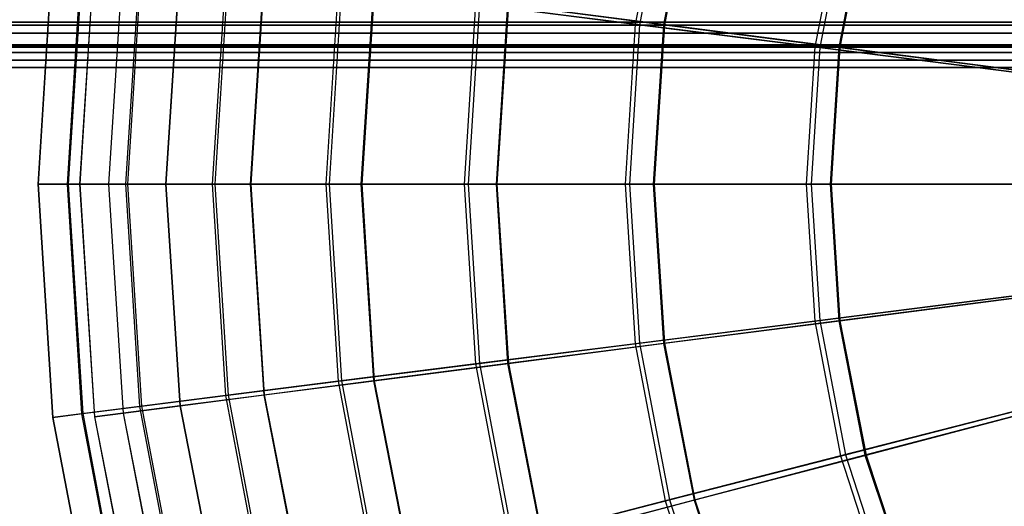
# Model space of a CAD drawing. Extents: x 0.2 to 40.1, y -6.7 to 6.7.
# Tile 72 of 256: x 1.9 to 3.6, y 2.9 to 3.7. Entities that reach past the tile are written whole.
import ezdxf

# ---------------------------------------------------------------- set-up
doc = ezdxf.new("R2010")
doc.units = 0
doc.header["$MEASUREMENT"] = 0
doc.layers.get('0').update_dxf_attribs({"color": 13, "linetype": 'CONTINUOUS'})

# ---------------------------------------------------------------- blocks, each defined once
blk = doc.blocks.new('SNOWBALL_XIV_PM3_STL')
at = {"color": 0}
for p, q in [((3.0319, 4.0015, 12.0036), (2.9797, 3.7278, 12.0036)), ((3.0319, 4.0015, 12.0036), (2.9797, 3.7278, 12.0036)), ((3.0394, 3.9996, 16.6698), (2.9873, 3.7268, 16.6698)), ((3.0394, 3.9996, 16.6698), (2.9873, 3.7268, 16.6698)), ((3.082, 4.0001, 12.0444), (3.0288, 3.7272, 12.0444)), ((3.082, 4.0001, 12.0444), (3.0288, 3.7272, 12.0444)), ((3.0836, 3.9997, 16.6281), (3.0305, 3.727, 16.6281)), ((3.0836, 3.9997, 16.6281), (3.0305, 3.727, 16.6281)), ((3.3374, 3.9231, 11.7513), (3.2926, 3.6883, 11.7513)), ((3.3374, 3.9231, 11.7513), (3.2926, 3.6883, 11.7513)), ((3.3456, 3.921, 16.921), (3.3011, 3.6872, 16.921)), ((3.3456, 3.921, 16.921), (3.3011, 3.6872, 16.921)), ((3.3798, 3.922, 11.7953), (3.3342, 3.6878, 11.7953)), ((3.3798, 3.922, 11.7953), (3.3342, 3.6878, 11.7953)), ((3.3816, 3.9216, 16.877), (3.336, 3.6876, 16.877)), ((3.3816, 3.9216, 16.877), (3.336, 3.6876, 16.877)), ((1.9647, 3.856, 14.1364), (1.9392, 3.4497, 14.1364)), ((1.9647, 3.856, 14.1364), (1.9392, 3.4497, 14.1364)), ((1.9654, 3.8559, 14.5403), (1.9398, 3.4497, 14.5403)), ((1.9654, 3.8559, 14.5403), (1.9398, 3.4497, 14.5403)), ((2.0153, 3.8496, 13.7358), (1.9902, 3.4497, 13.7358)), ((2.0153, 3.8496, 13.7358), (1.9902, 3.4497, 13.7358)), ((2.0173, 3.8494, 14.9408), (1.9922, 3.4497, 14.9408)), ((2.0173, 3.8494, 14.9408), (1.9922, 3.4497, 14.9408)), ((2.0379, 3.855, 14.1386), (2.0119, 3.4497, 14.1386)), ((2.0379, 3.855, 14.1386), (2.0119, 3.4497, 14.1386)), ((2.038, 3.8549, 14.5346), (2.012, 3.4497, 14.5346)), ((2.038, 3.8549, 14.5346), (2.012, 3.4497, 14.5346)), ((2.0876, 3.8486, 13.7458), (2.062, 3.4497, 13.7458)), ((2.0876, 3.8486, 13.7458), (2.062, 3.4497, 13.7458)), ((2.088, 3.8485, 14.9274), (2.0624, 3.4497, 14.9274)), ((2.088, 3.8485, 14.9274), (2.0624, 3.4497, 14.9274)), ((2.1164, 3.8369, 13.345), (2.092, 3.4497, 13.345)), ((2.1164, 3.8369, 13.345), (2.092, 3.4497, 13.345)), ((2.1196, 3.8365, 15.3313), (2.0953, 3.4497, 15.3313)), ((2.1196, 3.8365, 15.3313), (2.0953, 3.4497, 15.3313)), ((2.1864, 3.8358, 13.3625), (2.1616, 3.4497, 13.3625)), ((2.1864, 3.8358, 13.3625), (2.1616, 3.4497, 13.3625)), ((2.1871, 3.8357, 15.3107), (2.1623, 3.4497, 15.3107)), ((2.1871, 3.8357, 15.3107), (2.1623, 3.4497, 15.3107)), ((2.2662, 3.8179, 12.9704), (2.243, 3.4497, 12.9704)), ((2.2662, 3.8179, 12.9704), (2.243, 3.4497, 12.9704)), ((2.2706, 3.8174, 15.7054), (2.2475, 3.4497, 15.7054)), ((2.2706, 3.8174, 15.7054), (2.2475, 3.4497, 15.7054)), ((2.3326, 3.817, 12.9949), (2.309, 3.4497, 12.9949)), ((2.3326, 3.817, 12.9949), (2.309, 3.4497, 12.9949)), ((2.3336, 3.8168, 15.6781), (2.31, 3.4497, 15.6781)), ((2.3336, 3.8168, 15.6781), (2.31, 3.4497, 15.6781)), ((2.4622, 3.7932, 12.6182), (2.4406, 3.4497, 12.6182)), ((2.4622, 3.7932, 12.6182), (2.4406, 3.4497, 12.6182)), ((2.4678, 3.7925, 16.0569), (2.4463, 3.4497, 16.0569)), ((2.4678, 3.7925, 16.0569), (2.4463, 3.4497, 16.0569)), ((2.5239, 3.7923, 12.6491), (2.5019, 3.4497, 12.6491)), ((2.5239, 3.7923, 12.6491), (2.5019, 3.4497, 12.6491)), ((2.5252, 3.7921, 16.0238), (2.5032, 3.4497, 16.0238)), ((2.5252, 3.7921, 16.0238), (2.5032, 3.4497, 16.0238)), ((2.7014, 3.763, 12.2941), (2.6817, 3.4497, 12.2941)), ((2.7014, 3.763, 12.2941), (2.6817, 3.4497, 12.2941)), ((2.7081, 3.7621, 16.3802), (2.6884, 3.4497, 16.3802)), ((2.7081, 3.7621, 16.3802), (2.6884, 3.4497, 16.3802)), ((2.9797, 3.7278, 12.0036), (2.7014, 3.763, 12.2941)), ((2.9797, 3.7278, 12.0036), (2.7014, 3.763, 12.2941)), ((2.7081, 3.7621, 16.3802), (2.9873, 3.7268, 16.6698)), ((2.7081, 3.7621, 16.3802), (2.9873, 3.7268, 16.6698)), ((2.7573, 3.7622, 12.3305), (2.7372, 3.4497, 12.3305)), ((2.7573, 3.7622, 12.3305), (2.7372, 3.4497, 12.3305)), ((2.7587, 3.762, 16.3422), (2.7387, 3.4497, 16.3422)), ((2.7587, 3.762, 16.3422), (2.7387, 3.4497, 16.3422)), ((3.0288, 3.7272, 12.0444), (2.7573, 3.7622, 12.3305)), ((3.0288, 3.7272, 12.0444), (2.7573, 3.7622, 12.3305)), ((2.7587, 3.762, 16.3422), (3.0305, 3.727, 16.6281)), ((2.7587, 3.762, 16.3422), (3.0305, 3.727, 16.6281)), ((39.4288, 3.7313, 51.6196), (0.8517, 3.7313, 51.6196)), ((0.8517, 3.7313, 51.6196), (39.425, 3.7302, 51.6323)), ((0.8517, 3.7313, 51.6196), (39.425, 3.7302, 51.6323)), ((0.8517, 3.7313, 50.9109), (39.4288, 3.7313, 50.9109)), ((0.8517, 3.7313, 50.9109), (39.4288, 3.7313, 50.9109)), ((39.4288, 3.7313, 51.6196), (0.8517, 3.7313, 51.6196)), ((0.8599, 3.7265, 51.6467), (39.425, 3.7302, 51.6323)), ((0.8599, 3.7265, 51.6467), (39.425, 3.7302, 51.6323)), ((0.8599, 3.7265, 51.6467), (39.4168, 3.7211, 51.6583)), ((0.8599, 3.7265, 51.6467), (39.4168, 3.7211, 51.6583)), ((2.9797, 3.7278, 12.0036), (2.9622, 3.4497, 12.0036)), ((2.9797, 3.7278, 12.0036), (2.9622, 3.4497, 12.0036)), ((2.9873, 3.7268, 16.6698), (2.9699, 3.4497, 16.6698)), ((2.9873, 3.7268, 16.6698), (2.9699, 3.4497, 16.6698)), ((3.2926, 3.6883, 11.7513), (2.9797, 3.7278, 12.0036)), ((3.2926, 3.6883, 11.7513), (2.9797, 3.7278, 12.0036)), ((2.9873, 3.7268, 16.6698), (3.3011, 3.6872, 16.921)), ((2.9873, 3.7268, 16.6698), (3.3011, 3.6872, 16.921)), ((3.0288, 3.7272, 12.0444), (3.011, 3.4497, 12.0444)), ((3.0288, 3.7272, 12.0444), (3.011, 3.4497, 12.0444)), ((3.0305, 3.727, 16.6281), (3.0127, 3.4497, 16.6281)), ((3.0305, 3.727, 16.6281), (3.0127, 3.4497, 16.6281)), ((3.3342, 3.6878, 11.7953), (3.0288, 3.7272, 12.0444)), ((3.3342, 3.6878, 11.7953), (3.0288, 3.7272, 12.0444)), ((3.0305, 3.727, 16.6281), (3.336, 3.6876, 16.877)), ((3.0305, 3.727, 16.6281), (3.336, 3.6876, 16.877)), ((0.8681, 3.7126, 51.6705), (39.4168, 3.7211, 51.6583)), ((0.8681, 3.7126, 51.6705), (39.4168, 3.7211, 51.6583)), ((0.8681, 3.7126, 51.6705), (39.4086, 3.7035, 51.6796)), ((0.8681, 3.7126, 51.6705), (39.4086, 3.7035, 51.6796)), ((0.8517, 3.6919, 51.6196), (39.4208, 3.6896, 51.6329)), ((0.8517, 3.6919, 51.6196), (39.4208, 3.6896, 51.6329)), ((0.8517, 3.6919, 51.6196), (39.4288, 3.6919, 51.6196)), ((39.4288, 3.6919, 50.9109), (0.8517, 3.6919, 50.9109)), ((0.8517, 3.6919, 51.6196), (39.4288, 3.6919, 51.6196)), ((39.4288, 3.6919, 50.9109), (0.8517, 3.6919, 50.9109)), ((0.862, 3.6882, 51.6364), (39.4208, 3.6896, 51.6329)), ((0.862, 3.6882, 51.6364), (39.4208, 3.6896, 51.6329)), ((0.862, 3.6882, 51.6364), (39.4116, 3.6817, 51.646)), ((0.862, 3.6882, 51.6364), (39.4116, 3.6817, 51.646)), ((0.8763, 3.6913, 51.6881), (39.4086, 3.7035, 51.6796)), ((0.8763, 3.6913, 51.6881), (39.4086, 3.7035, 51.6796)), ((39.3922, 3.6526, 51.6983), (0.8763, 3.6913, 51.6881)), ((0.8763, 3.6913, 51.6881), (39.4004, 3.6797, 51.6935)), ((0.8763, 3.6913, 51.6881), (39.4004, 3.6797, 51.6935)), ((39.3922, 3.6526, 51.6983), (0.8763, 3.6913, 51.6881)), ((3.2926, 3.6883, 11.7513), (3.2776, 3.4497, 11.7513)), ((3.2926, 3.6883, 11.7513), (3.2776, 3.4497, 11.7513)), ((3.3011, 3.6872, 16.921), (3.2861, 3.4497, 16.921)), ((3.3011, 3.6872, 16.921), (3.2861, 3.4497, 16.921)), ((3.635, 3.645, 11.5415), (3.2926, 3.6883, 11.7513)), ((3.635, 3.645, 11.5415), (3.2926, 3.6883, 11.7513)), ((3.3011, 3.6872, 16.921), (3.6441, 3.6439, 17.1298)), ((3.3011, 3.6872, 16.921), (3.6441, 3.6439, 17.1298)), ((3.3342, 3.6878, 11.7953), (3.3189, 3.4497, 11.7953)), ((3.3342, 3.6878, 11.7953), (3.3189, 3.4497, 11.7953)), ((3.336, 3.6876, 16.877), (3.3208, 3.4497, 16.877)), ((3.336, 3.6876, 16.877), (3.3208, 3.4497, 16.877)), ((3.6684, 3.6447, 11.5874), (3.3342, 3.6878, 11.7953)), ((3.6684, 3.6447, 11.5874), (3.3342, 3.6878, 11.7953)), ((3.336, 3.6876, 16.877), (3.6705, 3.6445, 17.0847)), ((3.336, 3.6876, 16.877), (3.6705, 3.6445, 17.0847)), ((0.8711, 3.679, 51.6487), (39.4116, 3.6817, 51.646)), ((0.8711, 3.679, 51.6487), (39.4116, 3.6817, 51.646)), ((0.8711, 3.679, 51.6487), (39.4025, 3.6693, 51.6552)), ((0.8711, 3.679, 51.6487), (39.4025, 3.6693, 51.6552)), ((0.8802, 3.6659, 51.6566), (39.4025, 3.6693, 51.6552)), ((0.8802, 3.6659, 51.6566), (39.4025, 3.6693, 51.6552)), ((0.8802, 3.6659, 51.6566), (39.3922, 3.6526, 51.6589)), ((0.8802, 3.6659, 51.6566), (39.3922, 3.6526, 51.6589)), ((39.3922, 3.6526, 51.6983), (0.8845, 3.6653, 51.6973)), ((39.3922, 3.6526, 51.6983), (0.8845, 3.6653, 51.6973)), ((10.5983, 3.6521, 51.6983), (0.8883, 3.6526, 51.6983)), ((0.8883, 3.6526, 51.6589), (10.5983, 3.6521, 51.6589)), ((10.5983, 3.6521, 51.6983), (0.8883, 3.6526, 51.6983)), ((0.8883, 3.6526, 51.6589), (10.5983, 3.6521, 51.6589)), ((1.9392, 3.4497, 14.1364), (1.9398, 3.4497, 14.5403)), ((1.9392, 3.4497, 14.1364), (1.9647, 3.0434, 14.1364)), ((1.9392, 3.4497, 14.1364), (1.9647, 3.0434, 14.1364)), ((1.9902, 3.4497, 13.7358), (1.9392, 3.4497, 14.1364)), ((1.9392, 3.4497, 14.1364), (1.9398, 3.4497, 14.5403)), ((1.9902, 3.4497, 13.7358), (1.9392, 3.4497, 14.1364)), ((1.9398, 3.4497, 14.5403), (1.9922, 3.4497, 14.9408)), ((1.9398, 3.4497, 14.5403), (1.9654, 3.0435, 14.5403)), ((1.9398, 3.4497, 14.5403), (1.9922, 3.4497, 14.9408)), ((1.9398, 3.4497, 14.5403), (1.9654, 3.0435, 14.5403)), ((1.9902, 3.4497, 13.7358), (2.0153, 3.0498, 13.7358)), ((2.092, 3.4497, 13.345), (1.9902, 3.4497, 13.7358)), ((1.9902, 3.4497, 13.7358), (2.0153, 3.0498, 13.7358)), ((2.092, 3.4497, 13.345), (1.9902, 3.4497, 13.7358)), ((1.9922, 3.4497, 14.9408), (2.0173, 3.05, 14.9408)), ((1.9922, 3.4497, 14.9408), (2.0953, 3.4497, 15.3313)), ((1.9922, 3.4497, 14.9408), (2.0953, 3.4497, 15.3313)), ((1.9922, 3.4497, 14.9408), (2.0173, 3.05, 14.9408)), ((2.0119, 3.4497, 14.1386), (2.062, 3.4497, 13.7458)), ((2.0119, 3.4497, 14.1386), (2.0379, 3.0444, 14.1386)), ((2.012, 3.4497, 14.5346), (2.0119, 3.4497, 14.1386)), ((2.0119, 3.4497, 14.1386), (2.0379, 3.0444, 14.1386)), ((2.0119, 3.4497, 14.1386), (2.062, 3.4497, 13.7458)), ((2.012, 3.4497, 14.5346), (2.0119, 3.4497, 14.1386)), ((2.012, 3.4497, 14.5346), (2.038, 3.0445, 14.5346)), ((2.0624, 3.4497, 14.9274), (2.012, 3.4497, 14.5346)), ((2.012, 3.4497, 14.5346), (2.038, 3.0445, 14.5346)), ((2.0624, 3.4497, 14.9274), (2.012, 3.4497, 14.5346)), ((2.062, 3.4497, 13.7458), (2.0876, 3.0508, 13.7458)), ((2.062, 3.4497, 13.7458), (2.1616, 3.4497, 13.3625)), ((2.062, 3.4497, 13.7458), (2.0876, 3.0508, 13.7458)), ((2.062, 3.4497, 13.7458), (2.1616, 3.4497, 13.3625)), ((2.1623, 3.4497, 15.3107), (2.0624, 3.4497, 14.9274)), ((2.0624, 3.4497, 14.9274), (2.088, 3.0509, 14.9274)), ((2.0624, 3.4497, 14.9274), (2.088, 3.0509, 14.9274)), ((2.1623, 3.4497, 15.3107), (2.0624, 3.4497, 14.9274)), ((2.092, 3.4497, 13.345), (2.1164, 3.0625, 13.345)), ((2.092, 3.4497, 13.345), (2.1164, 3.0625, 13.345)), ((2.243, 3.4497, 12.9704), (2.092, 3.4497, 13.345)), ((2.243, 3.4497, 12.9704), (2.092, 3.4497, 13.345)), ((2.0953, 3.4497, 15.3313), (2.2475, 3.4497, 15.7054)), ((2.0953, 3.4497, 15.3313), (2.1196, 3.0629, 15.3313)), ((2.0953, 3.4497, 15.3313), (2.1196, 3.0629, 15.3313)), ((2.0953, 3.4497, 15.3313), (2.2475, 3.4497, 15.7054)), ((2.1616, 3.4497, 13.3625), (2.1864, 3.0636, 13.3625)), ((2.1616, 3.4497, 13.3625), (2.309, 3.4497, 12.9949)), ((2.1616, 3.4497, 13.3625), (2.1864, 3.0636, 13.3625)), ((2.1616, 3.4497, 13.3625), (2.309, 3.4497, 12.9949)), ((2.1623, 3.4497, 15.3107), (2.1871, 3.0637, 15.3107)), ((2.31, 3.4497, 15.6781), (2.1623, 3.4497, 15.3107)), ((2.1623, 3.4497, 15.3107), (2.1871, 3.0637, 15.3107)), ((2.31, 3.4497, 15.6781), (2.1623, 3.4497, 15.3107)), ((2.243, 3.4497, 12.9704), (2.2662, 3.0815, 12.9704)), ((2.4406, 3.4497, 12.6182), (2.243, 3.4497, 12.9704)), ((2.243, 3.4497, 12.9704), (2.2662, 3.0815, 12.9704)), ((2.4406, 3.4497, 12.6182), (2.243, 3.4497, 12.9704)), ((2.2475, 3.4497, 15.7054), (2.4463, 3.4497, 16.0569)), ((2.2475, 3.4497, 15.7054), (2.2706, 3.082, 15.7054)), ((2.2475, 3.4497, 15.7054), (2.4463, 3.4497, 16.0569)), ((2.2475, 3.4497, 15.7054), (2.2706, 3.082, 15.7054)), ((2.309, 3.4497, 12.9949), (2.5019, 3.4497, 12.6491)), ((2.309, 3.4497, 12.9949), (2.3326, 3.0824, 12.9949)), ((2.309, 3.4497, 12.9949), (2.3326, 3.0824, 12.9949)), ((2.309, 3.4497, 12.9949), (2.5019, 3.4497, 12.6491)), ((2.31, 3.4497, 15.6781), (2.3336, 3.0826, 15.6781)), ((2.5032, 3.4497, 16.0238), (2.31, 3.4497, 15.6781)), ((2.31, 3.4497, 15.6781), (2.3336, 3.0826, 15.6781)), ((2.5032, 3.4497, 16.0238), (2.31, 3.4497, 15.6781)), ((2.4406, 3.4497, 12.6182), (2.4622, 3.1062, 12.6182)), ((2.4406, 3.4497, 12.6182), (2.4622, 3.1062, 12.6182)), ((2.6817, 3.4497, 12.2941), (2.4406, 3.4497, 12.6182)), ((2.6817, 3.4497, 12.2941), (2.4406, 3.4497, 12.6182)), ((2.4463, 3.4497, 16.0569), (2.6884, 3.4497, 16.3802)), ((2.4463, 3.4497, 16.0569), (2.4678, 3.1069, 16.0569)), ((2.4463, 3.4497, 16.0569), (2.6884, 3.4497, 16.3802)), ((2.4463, 3.4497, 16.0569), (2.4678, 3.1069, 16.0569)), ((2.5019, 3.4497, 12.6491), (2.5239, 3.1071, 12.6491)), ((2.5019, 3.4497, 12.6491), (2.7372, 3.4497, 12.3305)), ((2.5019, 3.4497, 12.6491), (2.5239, 3.1071, 12.6491)), ((2.5019, 3.4497, 12.6491), (2.7372, 3.4497, 12.3305)), ((2.7387, 3.4497, 16.3422), (2.5032, 3.4497, 16.0238)), ((2.5032, 3.4497, 16.0238), (2.5252, 3.1073, 16.0238)), ((2.5032, 3.4497, 16.0238), (2.5252, 3.1073, 16.0238)), ((2.7387, 3.4497, 16.3422), (2.5032, 3.4497, 16.0238)), ((2.6817, 3.4497, 12.2941), (2.7014, 3.1364, 12.2941)), ((2.6817, 3.4497, 12.2941), (2.7014, 3.1364, 12.2941)), ((2.9622, 3.4497, 12.0036), (2.6817, 3.4497, 12.2941)), ((2.9622, 3.4497, 12.0036), (2.6817, 3.4497, 12.2941)), ((2.6884, 3.4497, 16.3802), (2.9699, 3.4497, 16.6698)), ((2.6884, 3.4497, 16.3802), (2.7081, 3.1373, 16.3802)), ((2.6884, 3.4497, 16.3802), (2.9699, 3.4497, 16.6698)), ((2.6884, 3.4497, 16.3802), (2.7081, 3.1373, 16.3802)), ((2.7372, 3.4497, 12.3305), (2.7573, 3.1372, 12.3305)), ((2.7372, 3.4497, 12.3305), (3.011, 3.4497, 12.0444)), ((2.7372, 3.4497, 12.3305), (2.7573, 3.1372, 12.3305)), ((2.7372, 3.4497, 12.3305), (3.011, 3.4497, 12.0444)), ((3.0127, 3.4497, 16.6281), (2.7387, 3.4497, 16.3422)), ((2.7387, 3.4497, 16.3422), (2.7587, 3.1374, 16.3422)), ((2.7387, 3.4497, 16.3422), (2.7587, 3.1374, 16.3422)), ((3.0127, 3.4497, 16.6281), (2.7387, 3.4497, 16.3422)), ((2.9622, 3.4497, 12.0036), (2.9797, 3.1716, 12.0036)), ((3.2776, 3.4497, 11.7513), (2.9622, 3.4497, 12.0036)), ((2.9622, 3.4497, 12.0036), (2.9797, 3.1716, 12.0036)), ((3.2776, 3.4497, 11.7513), (2.9622, 3.4497, 12.0036)), ((2.9699, 3.4497, 16.6698), (3.2861, 3.4497, 16.921)), ((2.9699, 3.4497, 16.6698), (2.9873, 3.1726, 16.6698)), ((2.9699, 3.4497, 16.6698), (3.2861, 3.4497, 16.921)), ((2.9699, 3.4497, 16.6698), (2.9873, 3.1726, 16.6698)), ((3.011, 3.4497, 12.0444), (3.3189, 3.4497, 11.7953)), ((3.011, 3.4497, 12.0444), (3.0288, 3.1722, 12.0444)), ((3.011, 3.4497, 12.0444), (3.0288, 3.1722, 12.0444)), ((3.011, 3.4497, 12.0444), (3.3189, 3.4497, 11.7953)), ((3.0127, 3.4497, 16.6281), (3.0305, 3.1724, 16.6281)), ((3.3208, 3.4497, 16.877), (3.0127, 3.4497, 16.6281)), ((3.0127, 3.4497, 16.6281), (3.0305, 3.1724, 16.6281)), ((3.3208, 3.4497, 16.877), (3.0127, 3.4497, 16.6281)), ((3.2776, 3.4497, 11.7513), (3.2926, 3.2111, 11.7513)), ((3.6227, 3.4497, 11.5415), (3.2776, 3.4497, 11.7513)), ((3.2776, 3.4497, 11.7513), (3.2926, 3.2111, 11.7513)), ((3.6227, 3.4497, 11.5415), (3.2776, 3.4497, 11.7513)), ((3.2861, 3.4497, 16.921), (3.3011, 3.2122, 16.921)), ((3.2861, 3.4497, 16.921), (3.6319, 3.4497, 17.1298)), ((3.2861, 3.4497, 16.921), (3.3011, 3.2122, 16.921)), ((3.2861, 3.4497, 16.921), (3.6319, 3.4497, 17.1298)), ((3.3189, 3.4497, 11.7953), (3.6559, 3.4497, 11.5874)), ((3.3189, 3.4497, 11.7953), (3.3342, 3.2116, 11.7953)), ((3.3189, 3.4497, 11.7953), (3.3342, 3.2116, 11.7953)), ((3.3189, 3.4497, 11.7953), (3.6559, 3.4497, 11.5874)), ((3.3208, 3.4497, 16.877), (3.336, 3.2118, 16.877)), ((3.658, 3.4497, 17.0847), (3.3208, 3.4497, 16.877)), ((3.3208, 3.4497, 16.877), (3.336, 3.2118, 16.877)), ((3.658, 3.4497, 17.0847), (3.3208, 3.4497, 16.877)), ((3.635, 3.2544, 11.5415), (3.2926, 3.2111, 11.7513)), ((3.635, 3.2544, 11.5415), (3.2926, 3.2111, 11.7513)), ((3.3011, 3.2122, 16.921), (3.6441, 3.2555, 17.1298)), ((3.3011, 3.2122, 16.921), (3.6441, 3.2555, 17.1298)), ((3.6684, 3.2547, 11.5874), (3.3342, 3.2116, 11.7953)), ((3.6684, 3.2547, 11.5874), (3.3342, 3.2116, 11.7953)), ((3.336, 3.2118, 16.877), (3.6705, 3.2549, 17.0847)), ((3.336, 3.2118, 16.877), (3.6705, 3.2549, 17.0847)), ((3.2926, 3.2111, 11.7513), (2.9797, 3.1716, 12.0036)), ((3.2926, 3.2111, 11.7513), (2.9797, 3.1716, 12.0036)), ((2.9873, 3.1726, 16.6698), (3.3011, 3.2122, 16.921)), ((2.9873, 3.1726, 16.6698), (3.3011, 3.2122, 16.921)), ((3.3342, 3.2116, 11.7953), (3.0288, 3.1722, 12.0444)), ((3.3342, 3.2116, 11.7953), (3.0288, 3.1722, 12.0444)), ((3.0305, 3.1724, 16.6281), (3.336, 3.2118, 16.877)), ((3.0305, 3.1724, 16.6281), (3.336, 3.2118, 16.877)), ((3.2926, 3.2111, 11.7513), (3.3374, 2.9763, 11.7513)), ((3.2926, 3.2111, 11.7513), (3.3374, 2.9763, 11.7513)), ((3.3011, 3.2122, 16.921), (3.3456, 2.9784, 16.921)), ((3.3011, 3.2122, 16.921), (3.3456, 2.9784, 16.921)), ((3.3342, 3.2116, 11.7953), (3.3798, 2.9774, 11.7953)), ((3.3342, 3.2116, 11.7953), (3.3798, 2.9774, 11.7953)), ((3.336, 3.2118, 16.877), (3.3816, 2.9778, 16.877)), ((3.336, 3.2118, 16.877), (3.3816, 2.9778, 16.877)), ((2.9797, 3.1716, 12.0036), (2.7014, 3.1364, 12.2941)), ((2.9797, 3.1716, 12.0036), (2.7014, 3.1364, 12.2941)), ((2.7081, 3.1373, 16.3802), (2.9873, 3.1726, 16.6698)), ((2.7081, 3.1373, 16.3802), (2.9873, 3.1726, 16.6698)), ((3.0288, 3.1722, 12.0444), (2.7573, 3.1372, 12.3305)), ((3.0288, 3.1722, 12.0444), (2.7573, 3.1372, 12.3305)), ((2.7587, 3.1374, 16.3422), (3.0305, 3.1724, 16.6281)), ((2.7587, 3.1374, 16.3422), (3.0305, 3.1724, 16.6281)), ((2.9797, 3.1716, 12.0036), (3.0319, 2.8979, 12.0036)), ((2.9797, 3.1716, 12.0036), (3.0319, 2.8979, 12.0036)), ((2.9873, 3.1726, 16.6698), (3.0394, 2.8998, 16.6698)), ((2.9873, 3.1726, 16.6698), (3.0394, 2.8998, 16.6698)), ((3.0288, 3.1722, 12.0444), (3.082, 2.8993, 12.0444)), ((3.0288, 3.1722, 12.0444), (3.082, 2.8993, 12.0444)), ((3.0305, 3.1724, 16.6281), (3.0836, 2.8997, 16.6281)), ((3.0305, 3.1724, 16.6281), (3.0836, 2.8997, 16.6281)), ((2.7014, 3.1364, 12.2941), (2.4622, 3.1062, 12.6182)), ((2.7014, 3.1364, 12.2941), (2.4622, 3.1062, 12.6182)), ((2.4678, 3.1069, 16.0569), (2.7081, 3.1373, 16.3802)), ((2.4678, 3.1069, 16.0569), (2.7081, 3.1373, 16.3802)), ((2.7573, 3.1372, 12.3305), (2.5239, 3.1071, 12.6491)), ((2.7573, 3.1372, 12.3305), (2.5239, 3.1071, 12.6491)), ((2.5252, 3.1073, 16.0238), (2.7587, 3.1374, 16.3422)), ((2.5252, 3.1073, 16.0238), (2.7587, 3.1374, 16.3422)), ((2.7014, 3.1364, 12.2941), (2.7602, 2.8281, 12.2941)), ((2.7014, 3.1364, 12.2941), (2.7602, 2.8281, 12.2941)), ((2.7081, 3.1373, 16.3802), (2.7667, 2.8298, 16.3802)), ((2.7081, 3.1373, 16.3802), (2.7667, 2.8298, 16.3802)), ((2.7573, 3.1372, 12.3305), (2.8171, 2.8298, 12.3305)), ((2.7573, 3.1372, 12.3305), (2.8171, 2.8298, 12.3305)), ((2.7587, 3.1374, 16.3422), (2.8186, 2.8302, 16.3422)), ((2.7587, 3.1374, 16.3422), (2.8186, 2.8302, 16.3422)), ((2.4622, 3.1062, 12.6182), (2.2662, 3.0815, 12.9704)), ((2.4622, 3.1062, 12.6182), (2.2662, 3.0815, 12.9704)), ((2.2706, 3.082, 15.7054), (2.4678, 3.1069, 16.0569)), ((2.2706, 3.082, 15.7054), (2.4678, 3.1069, 16.0569)), ((2.5239, 3.1071, 12.6491), (2.3326, 3.0824, 12.9949)), ((2.5239, 3.1071, 12.6491), (2.3326, 3.0824, 12.9949)), ((2.3336, 3.0826, 15.6781), (2.5252, 3.1073, 16.0238)), ((2.3336, 3.0826, 15.6781), (2.5252, 3.1073, 16.0238)), ((2.4622, 3.1062, 12.6182), (2.5267, 2.7682, 12.6182)), ((2.4622, 3.1062, 12.6182), (2.5267, 2.7682, 12.6182)), ((2.4678, 3.1069, 16.0569), (2.5322, 2.7696, 16.0569)), ((2.4678, 3.1069, 16.0569), (2.5322, 2.7696, 16.0569)), ((2.5239, 3.1071, 12.6491), (2.5896, 2.7701, 12.6491)), ((2.5239, 3.1071, 12.6491), (2.5896, 2.7701, 12.6491)), ((2.5252, 3.1073, 16.0238), (2.5908, 2.7704, 16.0238)), ((2.5252, 3.1073, 16.0238), (2.5908, 2.7704, 16.0238)), ((2.2662, 3.0815, 12.9704), (2.1164, 3.0625, 13.345)), ((2.2662, 3.0815, 12.9704), (2.1164, 3.0625, 13.345)), ((2.1196, 3.0629, 15.3313), (2.2706, 3.082, 15.7054)), ((2.1196, 3.0629, 15.3313), (2.2706, 3.082, 15.7054)), ((2.3326, 3.0824, 12.9949), (2.1864, 3.0636, 13.3625)), ((2.3326, 3.0824, 12.9949), (2.1864, 3.0636, 13.3625)), ((2.1871, 3.0637, 15.3107), (2.3336, 3.0826, 15.6781)), ((2.1871, 3.0637, 15.3107), (2.3336, 3.0826, 15.6781)), ((2.2662, 3.0815, 12.9704), (2.3353, 2.719, 12.9704)), ((2.2662, 3.0815, 12.9704), (2.3353, 2.719, 12.9704)), ((2.2706, 3.082, 15.7054), (2.3396, 2.7201, 15.7054)), ((2.2706, 3.082, 15.7054), (2.3396, 2.7201, 15.7054)), ((2.3326, 3.0824, 12.9949), (2.403, 2.7212, 12.9949)), ((2.3326, 3.0824, 12.9949), (2.403, 2.7212, 12.9949)), ((2.3336, 3.0826, 15.6781), (2.4039, 2.7214, 15.6781)), ((2.3336, 3.0826, 15.6781), (2.4039, 2.7214, 15.6781)), ((2.1164, 3.0625, 13.345), (2.0153, 3.0498, 13.7358)), ((2.1164, 3.0625, 13.345), (2.0153, 3.0498, 13.7358)), ((2.0173, 3.05, 14.9408), (2.1196, 3.0629, 15.3313)), ((2.0173, 3.05, 14.9408), (2.1196, 3.0629, 15.3313)), ((2.1864, 3.0636, 13.3625), (2.0876, 3.0508, 13.7458)), ((2.1864, 3.0636, 13.3625), (2.0876, 3.0508, 13.7458)), ((2.088, 3.0509, 14.9274), (2.1871, 3.0637, 15.3107)), ((2.088, 3.0509, 14.9274), (2.1871, 3.0637, 15.3107)), ((2.1164, 3.0625, 13.345), (2.1891, 2.6815, 13.345)), ((2.1164, 3.0625, 13.345), (2.1891, 2.6815, 13.345)), ((2.1196, 3.0629, 15.3313), (2.1922, 2.6823, 15.3313)), ((2.1196, 3.0629, 15.3313), (2.1922, 2.6823, 15.3313)), ((2.1864, 3.0636, 13.3625), (2.2603, 2.6838, 13.3625)), ((2.1864, 3.0636, 13.3625), (2.2603, 2.6838, 13.3625)), ((2.1871, 3.0637, 15.3107), (2.261, 2.684, 15.3107)), ((2.1871, 3.0637, 15.3107), (2.261, 2.684, 15.3107)), ((3.6717, 3.0622, 11.5415), (3.3374, 2.9763, 11.7513)), ((3.6717, 3.0622, 11.5415), (3.3374, 2.9763, 11.7513)), ((3.3456, 2.9784, 16.921), (3.6805, 3.0644, 17.1298)), ((3.3456, 2.9784, 16.921), (3.6805, 3.0644, 17.1298)), ((3.7058, 3.0628, 11.5874), (3.3798, 2.9774, 11.7953)), ((3.7058, 3.0628, 11.5874), (3.3798, 2.9774, 11.7953)), ((3.3816, 2.9778, 16.877), (3.7078, 3.0634, 17.0847)), ((3.3816, 2.9778, 16.877), (3.7078, 3.0634, 17.0847)), ((2.0153, 3.0498, 13.7358), (1.9647, 3.0434, 14.1364)), ((2.0153, 3.0498, 13.7358), (1.9647, 3.0434, 14.1364)), ((1.9647, 3.0434, 14.1364), (1.9654, 3.0435, 14.5403)), ((1.9647, 3.0434, 14.1364), (1.9654, 3.0435, 14.5403)), ((1.9647, 3.0434, 14.1364), (2.041, 2.6435, 14.1364)), ((1.9647, 3.0434, 14.1364), (2.041, 2.6435, 14.1364)), ((1.9654, 3.0435, 14.5403), (2.0173, 3.05, 14.9408)), ((1.9654, 3.0435, 14.5403), (2.0173, 3.05, 14.9408)), ((1.9654, 3.0435, 14.5403), (2.0417, 2.6436, 14.5403)), ((1.9654, 3.0435, 14.5403), (2.0417, 2.6436, 14.5403)), ((2.0153, 3.0498, 13.7358), (2.0904, 2.6562, 13.7358)), ((2.0153, 3.0498, 13.7358), (2.0904, 2.6562, 13.7358)), ((2.0173, 3.05, 14.9408), (2.0923, 2.6567, 14.9408)), ((2.0173, 3.05, 14.9408), (2.0923, 2.6567, 14.9408)), ((2.0876, 3.0508, 13.7458), (2.0379, 3.0444, 14.1386)), ((2.0876, 3.0508, 13.7458), (2.0379, 3.0444, 14.1386)), ((2.0379, 3.0444, 14.1386), (2.038, 3.0445, 14.5346)), ((2.0379, 3.0444, 14.1386), (2.038, 3.0445, 14.5346)), ((2.0379, 3.0444, 14.1386), (2.1155, 2.6458, 14.1386)), ((2.0379, 3.0444, 14.1386), (2.1155, 2.6458, 14.1386)), ((2.038, 3.0445, 14.5346), (2.088, 3.0509, 14.9274)), ((2.038, 3.0445, 14.5346), (2.088, 3.0509, 14.9274)), ((2.038, 3.0445, 14.5346), (2.1156, 2.6459, 14.5346)), ((2.038, 3.0445, 14.5346), (2.1156, 2.6459, 14.5346)), ((2.0876, 3.0508, 13.7458), (2.164, 2.6585, 13.7458)), ((2.0876, 3.0508, 13.7458), (2.164, 2.6585, 13.7458)), ((2.088, 3.0509, 14.9274), (2.1644, 2.6586, 14.9274)), ((2.088, 3.0509, 14.9274), (2.1644, 2.6586, 14.9274)), ((3.3374, 2.9763, 11.7513), (3.0319, 2.8979, 12.0036)), ((3.3374, 2.9763, 11.7513), (3.0319, 2.8979, 12.0036)), ((3.0394, 2.8998, 16.6698), (3.3456, 2.9784, 16.921)), ((3.0394, 2.8998, 16.6698), (3.3456, 2.9784, 16.921)), ((3.3798, 2.9774, 11.7953), (3.082, 2.8993, 12.0444)), ((3.3798, 2.9774, 11.7953), (3.082, 2.8993, 12.0444)), ((3.0836, 2.8997, 16.6281), (3.3816, 2.9778, 16.877)), ((3.0836, 2.8997, 16.6281), (3.3816, 2.9778, 16.877)), ((3.3374, 2.9763, 11.7513), (3.4113, 2.749, 11.7513)), ((3.3374, 2.9763, 11.7513), (3.4113, 2.749, 11.7513)), ((3.3456, 2.9784, 16.921), (3.4192, 2.7521, 16.921)), ((3.3456, 2.9784, 16.921), (3.4192, 2.7521, 16.921)), ((3.3798, 2.9774, 11.7953), (3.455, 2.7509, 11.7953)), ((3.3798, 2.9774, 11.7953), (3.455, 2.7509, 11.7953)), ((3.3816, 2.9778, 16.877), (3.4567, 2.7516, 16.877)), ((3.3816, 2.9778, 16.877), (3.4567, 2.7516, 16.877)), ((2.7667, 2.8298, 16.3802), (3.0394, 2.8998, 16.6698)), ((2.7667, 2.8298, 16.3802), (3.0394, 2.8998, 16.6698)), ((3.082, 2.8993, 12.0444), (2.8171, 2.8298, 12.3305)), ((3.082, 2.8993, 12.0444), (2.8171, 2.8298, 12.3305)), ((2.8186, 2.8302, 16.3422), (3.0836, 2.8997, 16.6281)), ((2.8186, 2.8302, 16.3422), (3.0836, 2.8997, 16.6281)), ((3.0394, 2.8998, 16.6698), (3.1252, 2.6357, 16.6698)), ((3.0394, 2.8998, 16.6698), (3.1252, 2.6357, 16.6698)), ((3.082, 2.8993, 12.0444), (3.1696, 2.6353, 12.0444)), ((3.082, 2.8993, 12.0444), (3.1696, 2.6353, 12.0444)), ((3.0836, 2.8997, 16.6281), (3.1712, 2.636, 16.6281)), ((3.0836, 2.8997, 16.6281), (3.1712, 2.636, 16.6281)), ((3.0319, 2.8979, 12.0036), (2.7602, 2.8281, 12.2941)), ((3.0319, 2.8979, 12.0036), (2.7602, 2.8281, 12.2941)), ((3.0319, 2.8979, 12.0036), (3.118, 2.6329, 12.0036)), ((3.0319, 2.8979, 12.0036), (3.118, 2.6329, 12.0036))]:
    blk.add_line(p, q, dxfattribs=at)
blk = doc.blocks.new('GRUPUJ_1')
at = {"color": 0}
blk.add_blockref('SNOWBALL_XIV_PM3_STL', (-0.2062, 6.6596, -0.5119), dxfattribs=at)

msp = doc.modelspace()

# ---------------------------------------------------------------- block references
at = {"color": 0}
msp.add_blockref('GRUPUJ_1', (0.2062, -6.6596, 0.5119), dxfattribs=at)

doc.saveas('drawing.dxf')
